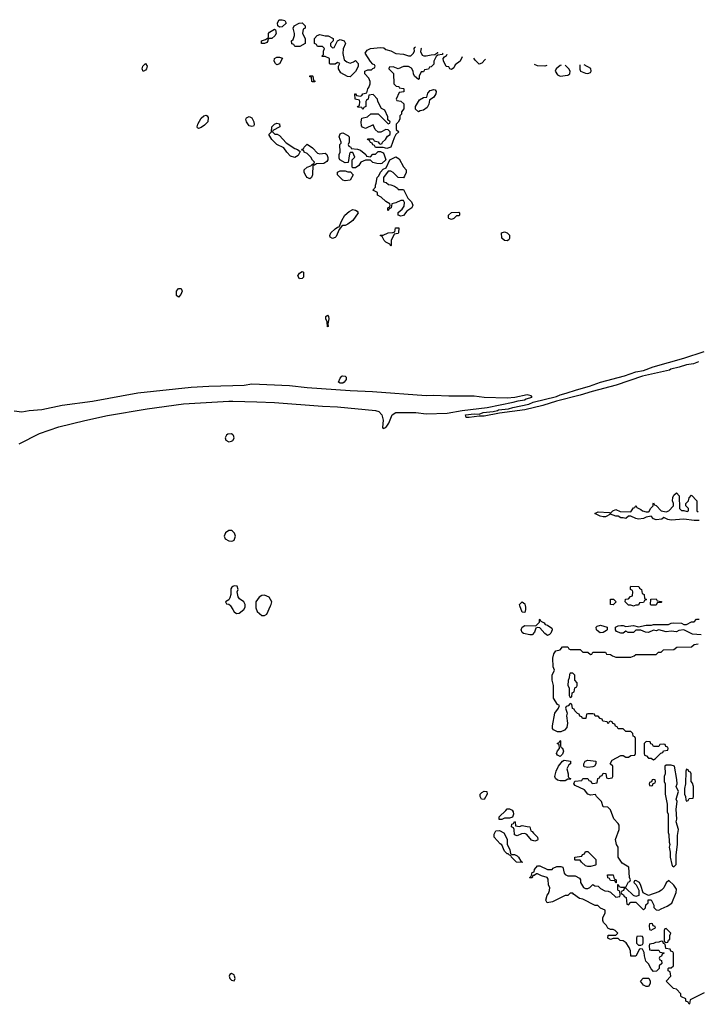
# Model space of a CAD drawing. Header units: inches. Extents: x 2671394 to 2765652, y 830470 to 955458.
# Tile 53 of 256: x 2718314 to 2723676, y 856846 to 864638. Entities that reach past the tile are written whole.
import ezdxf

# ---------------------------------------------------------------- set-up
doc = ezdxf.new("R2010")
doc.units = ezdxf.units.IN
doc.header["$MEASUREMENT"] = 0
for name, color, linetype in [('C7815', 7, 'Continuous'), ('C7816', 7, 'Continuous'), ('C7825', 7, 'Continuous'), ('C7826', 7, 'Continuous')]:
    doc.layers.add(name, color=color, linetype=linetype)

msp = doc.modelspace()

# ---------------------------------------------------------------- linework, layer by layer
at = {"layer": 'C7815', "color": 2}
msp.add_line((2719983.1, 860000, 18), (2720000, 859969.4, 18), dxfattribs=at)
at = {"layer": 'C7815', "color": 2, "elevation": 18}
msp.add_lwpolyline([(2720000, 857083.3), (2719990, 857088.7), (2719978, 857082), (2719971.3, 857070), (2719978, 857050), (2719990, 857038), (2720000, 857035)], dxfattribs=at)
at = {"layer": 'C7816', "color": 2, "elevation": 14}
for points in [[(2719290, 864229.2), (2719282.7, 864250), (2719287.3, 864270), (2719310.7, 864290.7), (2719322.8, 864270), (2719318.8, 864250), (2719310, 864239)], [(2719730, 863778), (2719722, 863782), (2719718, 863790), (2719724, 863810), (2719750, 863858), (2719770, 863876), (2719790, 863882), (2719798, 863878), (2719804.7, 863864.7), (2719802.8, 863830), (2719777.5, 863802.5), (2719750, 863784)], [(2719570, 862442), (2719555.3, 862455.3), (2719554, 862490), (2719569.5, 862510.5), (2719590.8, 862510.8), (2719601, 862490), (2719590, 862462)]]:
    msp.add_lwpolyline(points, close=True, dxfattribs=at)
at = {"layer": 'C7816', "color": 2, "elevation": 18}
for points in [[(2720000, 861740.3), (2719810, 861736.4), (2719670, 861727.2), (2719250, 861683.5), (2718890, 861616.8), (2718650, 861584.4), (2718490, 861549.7), (2718390, 861541.7), (2718330, 861531.2), (2718270, 861538.7)], [(2718310, 861282), (2718470, 861362.4), (2718623.5, 861416.5), (2718830, 861467.4), (2719010, 861505.3), (2719321.7, 861558.3), (2719610, 861597), (2719970, 861618.9), (2720000, 861618)], [(2720000, 861351.9), (2719990, 861359.5), (2719962, 861358), (2719950.5, 861349.5), (2719938.8, 861330), (2719946, 861310), (2719970, 861298), (2719990, 861301.6), (2720000, 861308.2)], [(2720000, 860588.9), (2719999, 860590), (2719990, 860596), (2719970, 860596), (2719943.8, 860576.2), (2719930.8, 860550), (2719941, 860530), (2719970, 860513.4), (2719990, 860510.7), (2720000, 860514.3)], [(2720000, 860152.8), (2719991.6, 860148.4), (2719985.4, 860134.6), (2719986, 860090), (2719978, 860062), (2719970, 860048), (2719942, 860030), (2719950, 860014), (2719970, 860012), (2719982, 860002), (2719983.1, 860000)]]:
    msp.add_lwpolyline(points, dxfattribs=at)
at = {"layer": 'C7825', "color": 2}
for points, elevation in [([(2720000, 859969.4), (2720010, 859951.3), (2720030, 859938), (2720050, 859941), (2720088.9, 859971.1), (2720098, 859990), (2720098, 860000)], 18), ([(2720183.2, 860000), (2720183.5, 859983.5), (2720194.4, 859954.4), (2720230, 859922), (2720250, 859922), (2720270, 859934), (2720299.5, 860000)], 18), ([(2722314, 860000), (2722315.3, 859995.3), (2722316, 859970), (2722310, 859946), (2722288.7, 859950), (2722272.3, 860000)], 14), ([(2723175, 860000), (2723170, 859998), (2723165, 860000)], 14), ([(2723706, 859770), (2723636.5, 859776.5), (2723570, 859808.7), (2723530, 859804), (2723510, 859794), (2723470, 859799), (2723430, 859794), (2723370, 859808.7), (2723350, 859802), (2723330, 859808), (2723290, 859789.2), (2723266, 859790), (2723230, 859808), (2723190, 859808), (2723170, 859789), (2723129.1, 859789.1), (2723110, 859798), (2723090, 859784), (2723070, 859784), (2723036.4, 859796.4), (2723028, 859810), (2723028, 859830), (2723050, 859841), (2723070, 859842.8), (2723090, 859842.8), (2723110, 859836), (2723170, 859842.8), (2723210, 859832), (2723270, 859846.8), (2723314, 859846), (2723330, 859852), (2723448.4, 859851.6), (2723470, 859862), (2723490, 859864.7), (2723550, 859862), (2723570, 859852), (2723590, 859852), (2723630, 859874), (2723650, 859874), (2723670, 859894), (2723690, 859894)], 14), ([(2723730, 856938), (2723618, 856882), (2723614, 856850), (2723610, 856846), (2723602, 856862), (2723586, 856870), (2723586, 856890), (2723550, 856906), (2723546, 856910), (2723546, 856930), (2723510, 856966), (2723486, 856970), (2723428, 857030), (2723466, 857070), (2723462, 857102), (2723446, 857110), (2723446, 857130), (2723450, 857134), (2723470, 857134), (2723486, 857150), (2723486, 857250), (2723482, 857262), (2723467.3, 857267.3), (2723462, 857282), (2723427.3, 857287.3), (2723422, 857322), (2723407.3, 857327.3), (2723402, 857342), (2723390, 857346), (2723370, 857338), (2723343.6, 857336.4), (2723330, 857326), (2723298, 857322), (2723294, 857310), (2723298, 857278), (2723310, 857274), (2723370, 857274), (2723378, 857258), (2723410, 857254), (2723414, 857250), (2723398, 857242), (2723392.7, 857227.3), (2723378, 857222), (2723374, 857210), (2723378, 857198), (2723392.7, 857192.7), (2723394, 857170), (2723374, 857150), (2723374, 857130), (2723352.7, 857107.3), (2723330, 857106), (2723310, 857126), (2723290, 857166), (2723268.4, 857188.4), (2723258, 857230), (2723256.4, 857256.4), (2723242, 857282), (2723230, 857286), (2723218, 857282), (2723190, 857226), (2723150, 857226), (2723146, 857270), (2723136.4, 857296.4), (2723113.6, 857333.6), (2723090, 857348), (2723066, 857350), (2723050, 857366), (2723010, 857366), (2722990, 857358), (2722968.9, 857368.9), (2722970, 857394), (2723030, 857394), (2723046, 857410), (2723026, 857430), (2723010, 857438), (2722990, 857438), (2722968.9, 857448.9), (2722958, 857470), (2722934.6, 857494.6), (2722928, 857510), (2722928, 857530), (2722946, 857570), (2722946, 857590), (2722910, 857606), (2722887.3, 857627.3), (2722868.4, 857628.4), (2722770, 857678), (2722744, 857684), (2722696.4, 857716.4), (2722690, 857726), (2722670, 857726), (2722650, 857708), (2722630, 857708), (2722530, 857658), (2722488.7, 857648.7), (2722478, 857670), (2722488, 857710), (2722498, 857722), (2722507.3, 857747.3), (2722508.7, 857770), (2722499, 857790), (2722495.3, 857835.3), (2722488.4, 857848.4), (2722442, 857862), (2722410, 857878), (2722402, 857878), (2722386, 857866), (2722374, 857866), (2722370, 857846), (2722350, 857846), (2722348, 857850), (2722362, 857858), (2722368, 857890), (2722386, 857894), (2722388.4, 857911.6), (2722410, 857942), (2722430, 857942), (2722490, 857912), (2722527.3, 857912.7), (2722536.4, 857923.6), (2722563.1, 857936.9), (2722596.9, 857936.9), (2722611.3, 857931.3), (2722622.8, 857882.8), (2722630, 857872), (2722650, 857862), (2722710, 857862), (2722743.6, 857843.6), (2722752, 857830), (2722752, 857810), (2722774, 857770), (2722790, 857762), (2722810, 857762), (2722826, 857770), (2722850, 857794), (2722863.6, 857783.6), (2722890, 857782), (2722910, 857762), (2722943.6, 857743.6), (2722970, 857742), (2722990, 857734), (2723030, 857694), (2723062, 857698), (2723066, 857710), (2723062, 857742), (2723050, 857746), (2723047.3, 857752.7), (2723046, 857794), (2723050, 857794), (2723058, 857778), (2723070, 857774), (2723110, 857774), (2723130, 857814), (2723142, 857818), (2723146, 857830), (2723138, 857850), (2723134, 857930), (2723082, 857962), (2723049, 858010), (2723048.9, 858088.9), (2723035.3, 858110), (2723028, 858150), (2723058, 858230), (2723056.4, 858263.6), (2723050, 858278), (2723014.6, 858314.6), (2722990, 858386), (2722967.3, 858407.3), (2722930, 858408), (2722918, 858450), (2722878, 858490), (2722870, 858506), (2722830, 858502), (2722810, 858508.7), (2722782, 858542), (2722710, 858578), (2722698, 858590), (2722707.3, 858612.7), (2722762, 858618), (2722770, 858634), (2722810, 858634), (2722818, 858618), (2722832.7, 858612.7), (2722838, 858598), (2722850, 858594), (2722882, 858598), (2722887.3, 858632.7), (2722902, 858638), (2722907.3, 858652.7), (2722922, 858658), (2722930, 858674), (2722952.7, 858672.7), (2722958, 858638), (2722970, 858634), (2723002, 858638), (2723006, 858650), (2723006, 858730), (2722986, 858750), (2723002, 858778), (2723070, 858814), (2723090, 858814), (2723110, 858802), (2723130, 858802), (2723150, 858814), (2723182, 858818), (2723186, 858830), (2723186, 858950), (2723182, 858962), (2723167.3, 858967.3), (2723166, 858990), (2723150, 859006), (2723110, 859006), (2723090, 859026), (2723050, 859026), (2723042, 859042), (2723027.3, 859047.3), (2723022, 859062), (2723007.3, 859067.3), (2723002, 859082), (2722990, 859086), (2722978, 859082), (2722970, 859066), (2722962, 859082), (2722927.3, 859087.3), (2722922, 859102), (2722907.3, 859107.3), (2722890, 859126), (2722867.3, 859127.3), (2722862, 859142), (2722850, 859146), (2722810, 859146), (2722798, 859142), (2722792.7, 859107.3), (2722767.3, 859107.3), (2722762, 859122), (2722747.3, 859127.3), (2722742, 859142), (2722727.3, 859147.3), (2722707.3, 859167.3), (2722702, 859182), (2722687.3, 859187.3), (2722682, 859222), (2722670, 859226), (2722652.7, 859207.3), (2722638, 859202), (2722634, 859190), (2722644.7, 859150), (2722641, 859130), (2722647.7, 859070), (2722642.8, 859037.2), (2722624, 859016), (2722596.9, 859003.1), (2722570, 859002), (2722538, 859018), (2722529.2, 859029.2), (2722529.1, 859049.1), (2722549, 859150), (2722578, 859190), (2722586, 859210), (2722570, 859218), (2722538, 859270), (2722538, 859370), (2722528.4, 859411.6), (2722528, 859450), (2722546, 859490), (2722536.4, 859516.4), (2722533.6, 859586.4), (2722541.2, 859618.8), (2722556.4, 859643.6), (2722590, 859652), (2722610, 859674), (2722650, 859674), (2722658, 859658), (2722670, 859654), (2722750, 859654), (2722770, 859634), (2722810, 859634), (2722830, 859614), (2722842, 859618), (2722850, 859634), (2722950, 859634), (2722958, 859618), (2722990, 859614), (2723003.6, 859603.6), (2723030, 859594), (2723150, 859594), (2723176.4, 859603.6), (2723190, 859614), (2723350, 859614), (2723367.3, 859632.7), (2723390, 859634), (2723408.4, 859651.6), (2723490, 859654), (2723512.7, 859672.7), (2723630, 859674), (2723650, 859694), (2723682, 859698)], 14), ([(2720000, 857035), (2720010, 857032), (2720019, 857050), (2720014, 857070), (2720010, 857078), (2720000, 857083.3)], 18)]:
    msp.add_lwpolyline(points, dxfattribs=dict(at, elevation=elevation))
at = {"layer": 'C7825', "color": 2, "elevation": 14}
for points in [[(2722490, 859765.2), (2722470, 859779.3), (2722430, 859825.2), (2722410, 859829), (2722398, 859822), (2722387.3, 859790), (2722370, 859769), (2722350, 859769.2), (2722300.9, 859780.9), (2722289.3, 859789.3), (2722281.2, 859810), (2722289, 859830), (2722310, 859844.7), (2722398, 859842), (2722426, 859870), (2722426, 859890), (2722430, 859894), (2722438, 859878), (2722463.6, 859863.6), (2722471.6, 859851.6), (2722490, 859846), (2722523.6, 859823.6), (2722526, 859810), (2722515.9, 859784.1), (2722507.3, 859772.7)], [(2722906, 859786), (2722883.1, 859803.1), (2722878, 859810), (2722875.3, 859830), (2722882, 859838), (2722910, 859846), (2722962, 859830), (2722962, 859810), (2722956.9, 859803.1), (2722930, 859789)], [(2722690, 859466), (2722670, 859466), (2722663.6, 859456.4), (2722662, 859430), (2722652.7, 859407.3), (2722652, 859370), (2722662, 859350), (2722662, 859290), (2722670, 859274), (2722682, 859278), (2722686, 859310), (2722702, 859318), (2722706, 859350), (2722722, 859358), (2722726, 859370), (2722726, 859390), (2722706, 859410), (2722706, 859450)], [(2722590, 858808), (2722570, 858818), (2722562, 858830), (2722568.4, 858851.6), (2722586, 858870), (2722582, 858902), (2722566, 858910), (2722582, 858918), (2722590, 858934), (2722594, 858930), (2722594, 858890), (2722598, 858878), (2722610, 858874), (2722618, 858850), (2722610, 858826)], [(2723270, 858926), (2723254, 858910), (2723254, 858830), (2723258, 858818), (2723272.7, 858812.7), (2723290, 858794), (2723310, 858794), (2723330, 858782), (2723346, 858790), (2723387.3, 858832.7), (2723402, 858838), (2723407.3, 858852.7), (2723442, 858858), (2723446, 858870), (2723442, 858882), (2723427.3, 858887.3), (2723422, 858902), (2723410, 858906), (2723378, 858902), (2723370, 858886), (2723330, 858886), (2723322, 858902), (2723307.3, 858907.3), (2723302, 858922)], [(2722670, 858626), (2722650, 858628), (2722630, 858615.3), (2722590, 858613.2), (2722570, 858619), (2722553.6, 858633.6), (2722549, 858650), (2722559, 858690), (2722577.2, 858730), (2722608.9, 858771.1), (2722623.1, 858776.9), (2722672, 858770), (2722671.6, 858748.4), (2722658, 858742), (2722642.8, 858710), (2722654, 858670), (2722654, 858650), (2722658, 858638), (2722672.7, 858632.7)], [(2722810, 858719), (2722784, 858724), (2722778, 858730), (2722778, 858750), (2722788, 858770), (2722810, 858777.3), (2722874, 858770), (2722874, 858750), (2722862, 858730), (2722850, 858725.2)], [(2723470, 858739), (2723430, 858739), (2723418, 858730), (2723422, 858670), (2723414, 858650), (2723414, 858610), (2723422, 858590), (2723422, 858510), (2723438, 858430), (2723438, 858370), (2723444.7, 858350), (2723446, 858206), (2723451.3, 858190), (2723452, 858130), (2723458, 858110), (2723452, 858090), (2723462, 858050), (2723462, 858010), (2723472.7, 857952.7), (2723478, 857938), (2723490, 857934), (2723507.3, 857952.7), (2723508, 858030), (2723519, 858110), (2723518, 858182), (2723528, 858230), (2723508.7, 858290), (2723514, 858310), (2723508.7, 858390), (2723515.3, 858450), (2723509, 858470), (2723528, 858530), (2723508.9, 858568.9), (2723515.3, 858590), (2723514.6, 858625.4), (2723494, 858730)], [(2723590, 858706), (2723584.7, 858690), (2723582, 858590), (2723574, 858554), (2723574, 858510), (2723582, 858490), (2723583.6, 858463.6), (2723590, 858454), (2723602, 858458), (2723610, 858474), (2723642, 858478), (2723646, 858490), (2723646, 858570), (2723636.4, 858596.4), (2723626, 858610), (2723626, 858670), (2723622, 858682), (2723607.3, 858687.3), (2723602, 858702)], [(2723330, 858626), (2723318, 858622), (2723314, 858606), (2723298, 858602), (2723294, 858590), (2723298, 858578), (2723310, 858574), (2723322, 858578), (2723326, 858594), (2723342, 858598), (2723346, 858610), (2723342, 858622)], [(2721990, 858468), (2721968, 858470), (2721958, 858490), (2721958, 858510), (2721970, 858522), (2721990, 858532), (2722010, 858531.3), (2722012, 858510)], [(2722107.3, 858307.3), (2722108, 858330), (2722160.4, 858379.6), (2722170, 858394), (2722190, 858392), (2722210, 858382), (2722218, 858370), (2722222, 858350), (2722212.7, 858327.3), (2722190, 858318), (2722150, 858318), (2722130, 858308)], [(2722270, 858254), (2722290, 858262), (2722330, 858252), (2722351.6, 858251.6), (2722358, 858218), (2722370, 858214), (2722379.6, 858199.6), (2722412, 858170), (2722414, 858150), (2722410, 858146), (2722390, 858138), (2722364.7, 858144.7), (2722326, 858190), (2722310, 858198), (2722283.6, 858196.4), (2722250, 858178), (2722228.4, 858188.4), (2722226, 858230), (2722222, 858242), (2722206, 858250), (2722207.3, 858272.7), (2722222, 858278), (2722230, 858294), (2722234, 858290), (2722238, 858258)], [(2722212, 858032), (2722228, 858032), (2722250, 858022), (2722262, 858010), (2722278, 857978), (2722291.6, 857971.6), (2722290, 857968), (2722246, 857970), (2722206, 858010), (2722202, 858022), (2722190, 858026), (2722178, 858038), (2722170, 858038), (2722150, 858058), (2722128.4, 858108.4), (2722116.4, 858116.4), (2722068.7, 858170), (2722068.7, 858191.3), (2722082, 858218), (2722110, 858222), (2722143.6, 858203.6), (2722171.6, 858151.6), (2722172, 858110), (2722192, 858070), (2722198, 858038)], [(2722810, 857935.3), (2722790, 857942), (2722758, 857970), (2722750, 857986), (2722710, 857986), (2722706, 857990), (2722706, 858010), (2722762, 858018), (2722767.3, 858032.7), (2722782, 858038), (2722790, 858054), (2722810, 858054), (2722872.7, 857992.7), (2722874, 857950), (2722870, 857946), (2722830, 857935.3)], [(2723030, 857806), (2723022, 857822), (2722990, 857826), (2722982, 857842), (2722967.3, 857847.3), (2722966, 857870), (2723011.1, 857871.1), (2723018, 857838), (2723034, 857830), (2723034, 857806)], [(2723450, 857826), (2723430, 857806), (2723410, 857768), (2723392, 857750), (2723370, 857735.3), (2723290, 857706), (2723247.3, 857727.3), (2723230, 857786), (2723218, 857810), (2723190, 857826), (2723178, 857822), (2723174, 857810), (2723192.7, 857792.7), (2723214, 857750), (2723212.7, 857707.3), (2723190, 857698), (2723170, 857706), (2723110, 857766), (2723098, 857762), (2723092.7, 857747.3), (2723078, 857742), (2723074, 857730), (2723078, 857718), (2723092.7, 857712.7), (2723098, 857698), (2723111.6, 857691.6), (2723118, 857638), (2723130, 857634), (2723150, 857654), (2723190, 857654), (2723250, 857594), (2723266, 857610), (2723267.3, 857632.7), (2723286, 857650), (2723287.3, 857672.7), (2723310, 857674), (2723331.6, 857631.6), (2723332.7, 857612.7), (2723350, 857594), (2723370, 857592), (2723390, 857602), (2723436.5, 857623.5), (2723472.9, 857647.1), (2723509, 857730), (2723510, 857758), (2723489.1, 857789.1)], [(2723310, 857486), (2723298, 857482), (2723294, 857470), (2723298, 857438), (2723310, 857434), (2723330, 857442), (2723346, 857450), (2723342, 857462), (2723327.3, 857467.3), (2723322, 857482)], [(2723430, 857446), (2723418, 857442), (2723414, 857430), (2723414, 857350), (2723418, 857338), (2723430, 857334), (2723442, 857338), (2723447.3, 857352.7), (2723458, 857362), (2723458, 857390), (2723466, 857410)], [(2723230, 857386), (2723198, 857382), (2723194, 857370), (2723194, 857330), (2723210, 857314), (2723230, 857314), (2723242, 857318), (2723246, 857330), (2723246, 857370), (2723242, 857382)], [(2723270, 856988), (2723250, 856998), (2723226, 857030), (2723248.4, 857051.6), (2723292.7, 857052.7), (2723302, 857030), (2723302, 857010), (2723290, 856988)]]:
    msp.add_lwpolyline(points, close=True, dxfattribs=at)
at = {"layer": 'C7826', "color": 2, "elevation": 14}
for points in [[(2720370, 864578), (2720358, 864590), (2720355.3, 864610), (2720364.7, 864635.3), (2720370, 864638), (2720390, 864638), (2720411.3, 864631.3), (2720422, 864610), (2720390, 864582)], [(2720490, 864426), (2720482, 864442), (2720467.3, 864447.3), (2720466, 864470), (2720478, 864482), (2720487.3, 864512.7), (2720488, 864530), (2720478, 864570), (2720486, 864590), (2720526, 864610), (2720550, 864612), (2720574, 864590), (2720574, 864570), (2720558, 864562), (2720552, 864530), (2720574, 864490), (2720574, 864450), (2720530, 864426)], [(2720228.7, 864448.7), (2720228.7, 864470), (2720259, 864481), (2720282, 864498), (2720284, 864530), (2720290, 864538), (2720330, 864562), (2720338, 864558), (2720344.7, 864530), (2720332, 864510), (2720310, 864488.7), (2720291.6, 864488.4), (2720278, 864482), (2720278, 864470), (2720270, 864458), (2720250, 864448.7)], [(2720790, 864414), (2720802, 864418), (2720828, 864472), (2720850, 864481), (2720882, 864470), (2720892, 864450), (2720872.7, 864407.3), (2720872, 864370), (2720881, 864321), (2720903.6, 864303.6), (2720930, 864294), (2720956.4, 864303.6), (2720970, 864314), (2720992, 864290), (2720991.6, 864268.4), (2720971.6, 864228.4), (2720930, 864186), (2720908.4, 864188.4), (2720856.4, 864216.4), (2720838, 864250), (2720838, 864270), (2720846, 864290), (2720830, 864298), (2720810, 864286), (2720770, 864286), (2720766, 864290), (2720766, 864330), (2720730, 864346), (2720707.3, 864347.3), (2720707.3, 864352.7), (2720718, 864362), (2720718, 864390), (2720726, 864410), (2720710, 864426), (2720670, 864426), (2720662, 864442), (2720646, 864450), (2720646, 864490), (2720667.3, 864512.7), (2720690, 864522), (2720730.7, 864510.7), (2720754, 864510), (2720794, 864490), (2720794, 864470), (2720774, 864450), (2720774, 864430)], [(2720350, 864282), (2720338, 864290), (2720328.7, 864310), (2720330, 864332), (2720350, 864342), (2720370, 864342), (2720392.7, 864332.7), (2720370, 864288)], [(2720630, 864146), (2720626, 864150), (2720622, 864182), (2720610, 864186), (2720610, 864194), (2720630, 864194), (2720634, 864190), (2720638, 864158), (2720650, 864154), (2720650, 864146)], [(2721470, 863909), (2721446, 863930), (2721446, 863950), (2721476.4, 864003.6), (2721510, 864022), (2721535.3, 864024.7), (2721544.7, 864055.3), (2721562.7, 864077.3), (2721590, 864084.7), (2721602, 864082), (2721610.7, 864070.7), (2721606.8, 864050), (2721590, 864026), (2721558, 864002), (2721550.6, 863970), (2721537.5, 863942.5), (2721510, 863922), (2721482.8, 863917.2)], [(2720150, 863794), (2720130, 863799), (2720109.2, 863830), (2720104, 863850), (2720110, 863862), (2720130, 863871.3), (2720150, 863861), (2720166.8, 863830), (2720170, 863806), (2720163.6, 863796.4)], [(2720490, 863548), (2720458, 863558), (2720428.9, 863588.9), (2720404, 863624), (2720349.4, 863649.4), (2720309.1, 863689.1), (2720286, 863730), (2720306, 863750), (2720308, 863790), (2720329.1, 863810.9), (2720350, 863818), (2720370, 863814), (2720372, 863790), (2720318, 863762), (2720314, 863750), (2720332.7, 863732.7), (2720351.6, 863731.6), (2720370, 863722), (2720422.8, 863662.8), (2720490, 863618), (2720511.6, 863611.6), (2720534, 863594), (2720516.9, 863563.1)], [(2721090, 863554), (2721107.3, 863572.7), (2721130, 863574), (2721150, 863594), (2721170, 863594), (2721190, 863584.7), (2721195.9, 863575.9), (2721211.1, 863528.9), (2721179, 863501), (2721170, 863497), (2721139, 863499), (2721108, 863508), (2721090, 863526), (2721050, 863526), (2721014, 863510), (2720996.9, 863483.1), (2720970, 863466), (2720950, 863466), (2720946, 863470), (2720946, 863530), (2720966, 863550), (2720950, 863586), (2720930, 863586), (2720923.6, 863576.4), (2720912.7, 863507.3), (2720890, 863506), (2720846, 863530), (2720842, 863542), (2720842, 863570), (2720848.7, 863590), (2720846, 863650), (2720858, 863662), (2720858, 863670), (2720842, 863710), (2720850, 863734), (2720860.4, 863739.6), (2720870, 863742), (2720910, 863722), (2720922, 863710), (2720922, 863670), (2720914, 863650), (2720918, 863638), (2720934, 863630), (2720938, 863618), (2720987.3, 863612.7), (2721010, 863604.7), (2721054, 863570), (2721058, 863558)], [(2720690, 863576), (2720730, 863581), (2720744.7, 863570), (2720751.6, 863548.4), (2720751.6, 863528.4), (2720743.6, 863516.4), (2720719.6, 863500.4), (2720662, 863498), (2720646, 863486), (2720634, 863486), (2720630.9, 863409.1), (2720622, 863390), (2720610, 863378), (2720590, 863388), (2720580.2, 863400.2), (2720566, 863430), (2720566, 863450), (2720589.1, 863470.9), (2720618, 863482), (2720630, 863494), (2720642, 863498), (2720646, 863510), (2720630, 863526), (2720618, 863550), (2720590, 863578), (2720566, 863590), (2720562, 863602), (2720546, 863606), (2720550, 863614), (2720562, 863618), (2720566, 863630), (2720590, 863654), (2720630, 863624.7), (2720670, 863582)], [(2721350, 863386), (2721308.4, 863388.4), (2721270, 863428), (2721250, 863438), (2721230, 863438), (2721192, 863390), (2721194, 863354), (2721214, 863350), (2721232.7, 863332.7), (2721251.6, 863331.6), (2721279.6, 863319.6), (2721303.6, 863303.6), (2721310, 863294), (2721350, 863294), (2721384.7, 863224.7), (2721415.3, 863195.3), (2721424.7, 863170), (2721418, 863150), (2721378, 863122), (2721350, 863088.7), (2721330, 863082), (2721308, 863090), (2721308.4, 863111.6), (2721340.4, 863139.6), (2721356.4, 863163.6), (2721358, 863190), (2721350, 863206), (2721330, 863208), (2721291.6, 863188.4), (2721258, 863182), (2721254, 863150), (2721238, 863142), (2721230, 863126), (2721226, 863130), (2721226, 863150), (2721242, 863158), (2721246, 863170), (2721242, 863182), (2721210, 863198), (2721174.6, 863234.6), (2721146, 863250), (2721146, 863270), (2721108, 863290), (2721128.4, 863311.6), (2721128.4, 863328.4), (2721135.3, 863344.7), (2721142.7, 863390), (2721156.6, 863403.4), (2721170, 863430.8), (2721190, 863454.8), (2721213.6, 863466.4), (2721244, 863530), (2721291.6, 863551.6), (2721316.9, 863536.9), (2721350, 863474), (2721372, 863450), (2721372, 863430), (2721359.6, 863400.4)], [(2720890, 863362), (2720870, 863368), (2720828, 863410), (2720828.4, 863431.6), (2720850, 863442), (2720890, 863442), (2720910, 863434), (2720932.7, 863432.7), (2720952, 863410), (2720930, 863368)], [(2720790, 862906), (2720770, 862918), (2720767.3, 862930), (2720775.1, 862950), (2720810, 862982.8), (2720830, 862996), (2720842, 862998), (2720862, 863050), (2720887.9, 863092.1), (2720921.2, 863118.8), (2720950, 863134.8), (2720971.1, 863131.1), (2720983.6, 863123.6), (2720992, 863110), (2720951.3, 863050), (2720910, 863019), (2720890, 863009), (2720871.3, 863008.7), (2720859.6, 863000.4), (2720842, 862978), (2720817.5, 862922.5), (2720810, 862914)], [(2721730, 863058), (2721710, 863066), (2721706, 863070), (2721706, 863090), (2721730, 863112), (2721790, 863114), (2721794, 863110), (2721794, 863090), (2721790, 863086), (2721770, 863086), (2721750, 863066)], [(2721250, 862846), (2721242, 862862), (2721210, 862878), (2721198, 862890), (2721182, 862922), (2721166, 862930), (2721170, 862934), (2721190, 862934), (2721228.9, 862951.1), (2721267.3, 862952.7), (2721282, 862958), (2721288.9, 862991.1), (2721310, 862992), (2721314, 862990), (2721312, 862950), (2721310, 862946), (2721278, 862942), (2721254, 862890), (2721254, 862850)], [(2722170, 862889), (2722149.3, 862889.3), (2722128, 862910), (2722126, 862950), (2722150, 862958), (2722172, 862950), (2722190, 862932), (2722190, 862906), (2722183.6, 862896.4)], [(2720527, 862587), (2720516, 862610), (2720526.9, 862633.1), (2720550, 862646), (2720559.1, 862639.1), (2720560.7, 862630), (2720558.5, 862601.5), (2720550, 862589.2)], [(2720750, 862208), (2720746, 862246), (2720735.3, 862270), (2720735.3, 862290), (2720750, 862298.8), (2720757.3, 862290), (2720761, 862270), (2720752, 862230), (2720754, 862210)], [(2720850, 861762), (2720837.2, 861770), (2720850, 861801), (2720863.9, 861816.1), (2720870, 861820.7), (2720890, 861817.3), (2720897.3, 861810), (2720897.3, 861790), (2720882.8, 861770), (2720870, 861762)], [(2723010, 860008), (2722988, 860010), (2722990, 860052), (2723011.6, 860051.6), (2723034, 860030)], [(2723310, 860006), (2723306, 860010), (2723307.3, 860052.7), (2723350, 860054), (2723358, 860038), (2723390, 860034), (2723394, 860030), (2723390, 860026), (2723358, 860022), (2723350, 860006)]]:
    msp.add_lwpolyline(points, close=True, dxfattribs=at)
at = {"layer": 'C7826', "color": 2}
for points, elevation in [([(2721659.4, 864373.4), (2721662, 864370), (2721656.9, 864363.1), (2721622, 864358), (2721610, 864346), (2721592, 864310), (2721590, 864286), (2721570, 864266), (2721558, 864262), (2721550, 864246), (2721518, 864242), (2721510, 864226), (2721490, 864226), (2721474, 864190), (2721474, 864170), (2721470, 864166), (2721438, 864190), (2721428.9, 864208.9), (2721428, 864230), (2721414.6, 864254.6), (2721390, 864268), (2721350, 864268), (2721310, 864248), (2721270, 864266), (2721238, 864262), (2721234, 864250), (2721271.6, 864211.6), (2721274, 864130), (2721292.7, 864112.7), (2721314, 864110), (2721318, 864098), (2721350, 864094), (2721354, 864090), (2721352.7, 864067.3), (2721318, 864062), (2721294, 864010), (2721298, 863998), (2721330, 863994), (2721352.7, 863972.7), (2721352.7, 863932.7), (2721334, 863910), (2721334, 863890), (2721322, 863878), (2721322, 863850), (2721310, 863826), (2721294, 863810), (2721294, 863770), (2721314, 863750), (2721291.3, 863728.7), (2721276, 863704), (2721250, 863629), (2721218, 863618), (2721190, 863626), (2721130, 863626), (2721122, 863642), (2721107.3, 863647.3), (2721102, 863662), (2721090, 863666), (2721082, 863682), (2721066, 863690), (2721070, 863694), (2721110, 863694), (2721118, 863678), (2721151.6, 863671.6), (2721158, 863658), (2721170, 863654), (2721182, 863658), (2721186, 863670), (2721208, 863690), (2721223.1, 863716.9), (2721246, 863730), (2721246, 863750), (2721230, 863766), (2721210, 863768), (2721171.6, 863748.4), (2721150, 863748), (2721128, 863770), (2721110, 863806), (2721050, 863778), (2721027.3, 863787.3), (2721018, 863798), (2721015.3, 863830), (2721022, 863858), (2721066, 863870), (2721092.7, 863892.7), (2721150, 863894), (2721230, 863814), (2721242, 863818), (2721246, 863830), (2721226, 863846), (2721226, 863870), (2721202, 863922), (2721176.4, 863936.4), (2721148, 863990), (2721146, 864010), (2721110, 864046), (2721078, 864042), (2721072, 864008), (2721058, 864002), (2721054, 863990), (2721054, 863950), (2721038, 863942), (2721030, 863926), (2721022, 863942), (2720990, 863946), (2720986, 863950), (2721002, 863958), (2721006, 863990), (2721002, 864002), (2720968.4, 864008.4), (2720966, 864050), (2720972, 864052), (2720978, 864038), (2721010, 864034), (2721022, 864038), (2721028.4, 864051.6), (2721062, 864058), (2721068.4, 864091.6), (2721078, 864102), (2721086, 864130), (2721086, 864150), (2721076.4, 864176.4), (2721046, 864210), (2721046, 864230), (2721070, 864242), (2721098, 864242), (2721107.3, 864252.7), (2721122, 864258), (2721126, 864270), (2721122, 864282), (2721107.3, 864287.3), (2721090, 864306), (2721048, 864372), (2721064, 864396), (2721089.2, 864410.8), (2721170, 864418), (2721194.4, 864414.4), (2721210, 864402), (2721250, 864392), (2721291.3, 864371.3), (2721350, 864364.7), (2721390, 864351), (2721408.7, 864351.3), (2721428, 864370), (2721438, 864390), (2721435.3, 864410), (2721441.2, 864418.8), (2721445.8, 864422.3)], 14), ([(2721488.9, 864412.5), (2721490.5, 864410), (2721486, 864386), (2721498, 864358), (2721511, 864351), (2721530, 864350.8)], 14), ([(2721530, 864350.8), (2721570, 864361), (2721598, 864362), (2721622, 864378), (2721623.8, 864381.6)], 14), ([(2721730, 864244), (2721718, 864250), (2721710, 864266), (2721687.3, 864267.3), (2721668, 864312), (2721666, 864330), (2721676.4, 864343.6), (2721690, 864354), (2721695.3, 864364.7), (2721696.1, 864365.1)], 14), ([(2721816, 864344.3), (2721799.1, 864310), (2721760.5, 864279.5), (2721750, 864258), (2721730, 864244)], 14), ([(2721950, 864286.6), (2721918, 864318), (2721907.4, 864334.4)], 14), ([(2721999.7, 864324.4), (2721998, 864322), (2721970, 864294.5), (2721950, 864286.6)], 14), ([(2722470, 864271.1), (2722410, 864273.3), (2722386.3, 864282.4)], 14), ([(2722485, 864276.4), (2722470, 864271.1)], 14), ([(2722599.2, 864278), (2722590, 864274.3), (2722559.5, 864250), (2722550.4, 864230), (2722570, 864200.7), (2722590, 864190.6), (2722650, 864198), (2722668, 864210), (2722669, 864230), (2722659.3, 864250), (2722630, 864278.5)], 18), ([(2722746.4, 864280.2), (2722746, 864246), (2722751, 864230), (2722790, 864214), (2722810, 864212.2), (2722830, 864220.5), (2722836.3, 864230), (2722832.5, 864252.5), (2722780.4, 864280.4), (2722780.3, 864280.7)], 18), ([(2723684.7, 861930), (2723645.5, 861914.5), (2723590, 861907.8), (2723532.7, 861887.3), (2723467.1, 861872.9), (2723454.3, 861865.7), (2723242.3, 861817.7), (2723034.1, 861745.9), (2722843.6, 861696.4), (2722750, 861666), (2722560.3, 861619.7), (2722454.3, 861585.7), (2722310.3, 861549.6), (2722110, 861522.9), (2721990, 861500.7), (2721950, 861501.2), (2721870, 861489.6), (2721846, 861490), (2721842, 861510), (2721910, 861518.4), (2721950, 861516.3), (2721982, 861530), (2722061.6, 861538.4), (2722095.1, 861544.9), (2722102, 861550), (2722181.2, 861558.8), (2722215.3, 861570), (2722343.5, 861596.5), (2722376, 861610), (2722562.7, 861657.3), (2722589.9, 861670.1), (2722638.8, 861681.2), (2722719.3, 861710), (2722822.2, 861737.8), (2722910, 861770.2), (2723099.6, 861820.4), (2723190, 861850.2), (2723250, 861861.1), (2723325.2, 861890), (2723570, 861960.2), (2723730, 862012.2)], 14), ([(2720000, 861618), (2720190, 861612.9), (2720330, 861609), (2720710, 861579.5), (2720830, 861574.6), (2721130, 861545.4), (2721156.1, 861536.1), (2721180.2, 861510), (2721190.4, 861470), (2721184, 861410), (2721190, 861402.8), (2721210, 861410.8), (2721219.1, 861420.9), (2721234.7, 861445.3), (2721261.1, 861510), (2721290, 861529.2), (2721448.7, 861528.7), (2721530, 861518.3), (2721696.2, 861523.8), (2721814.4, 861545.6), (2722014, 861570), (2722219, 861610), (2722257.1, 861622.9), (2722308.7, 861630), (2722321.6, 861638.4), (2722368.7, 861650), (2722360.4, 861660.4), (2722330, 861669), (2722230.7, 861649.3), (2722170, 861642.7), (2721990, 861649.2), (2721910, 861659.3), (2721710, 861658.7), (2721590, 861664.7), (2721530, 861661.5), (2721106.6, 861693.4), (2720930, 861701), (2720590, 861724.7), (2720450, 861740.9), (2720150, 861753.5), (2720090, 861742.2), (2720000, 861740.3)], 18), ([(2720000, 861308.2), (2720002.7, 861310), (2720011.5, 861328.5), (2720006.8, 861346.8), (2720000, 861351.9)], 18), ([(2723690, 860675.3), (2723650, 860674), (2723570, 860685.2), (2723470, 860677.2), (2723442.7, 860682.7), (2723410, 860698), (2723394, 860686), (2723350, 860681.2), (2723329.1, 860689.1), (2723310, 860708), (2723270, 860702), (2723250.6, 860689.4), (2723210, 860686), (2723189.3, 860689.3), (2723150, 860708.7), (2723131.6, 860708.4), (2723109.3, 860689.3), (2723090, 860695.3), (2723070, 860695.3), (2723050, 860708.7), (2723030, 860708.7), (2722990, 860726), (2722950, 860704), (2722930, 860704), (2722906, 860710), (2722866, 860730), (2722890, 860742), (2722978, 860738), (2722990, 860734), (2723006, 860750), (2723030, 860762), (2723064.7, 860744.7), (2723150, 860742), (2723170, 860774), (2723182, 860778), (2723190, 860794), (2723198, 860778), (2723230, 860762), (2723242, 860750), (2723270, 860742), (2723290, 860742), (2723295.3, 860744.7), (2723306, 860770), (2723326, 860790), (2723326, 860810), (2723330, 860814), (2723338, 860798), (2723350, 860794), (2723390, 860752), (2723430, 860742), (2723450, 860752), (2723486, 860790), (2723486, 860810), (2723478, 860830), (2723483.1, 860856.9), (2723490, 860874), (2723510, 860894), (2723532, 860870), (2723534, 860770), (2723550, 860754), (2723570, 860754), (2723594.6, 860745.4), (2723606, 860750), (2723606, 860770), (2723586, 860790), (2723586, 860810), (2723606, 860830), (2723610, 860854), (2723630, 860874), (2723672, 860830), (2723671.6, 860751.6), (2723682, 860742)], 14), ([(2720000, 860514.3), (2720010, 860518), (2720022.7, 860550), (2720014, 860574), (2720000, 860588.9)], 18), ([(2720098, 860000), (2720098, 860010), (2720088, 860030), (2720053.6, 860053.6), (2720042, 860070), (2720035.3, 860110), (2720042, 860130), (2720035.3, 860155.3), (2720010, 860158), (2720000, 860152.8)], 18), ([(2720299.5, 860000), (2720304, 860010), (2720308.7, 860030), (2720289.1, 860069.1), (2720250, 860084), (2720230, 860082), (2720210, 860069), (2720182.8, 860030), (2720183.2, 860000)], 18), ([(2723165, 860000), (2723150, 860006), (2723130, 860006), (2723106, 860030), (2723107.3, 860052.7), (2723130, 860054), (2723147.3, 860072.7), (2723162, 860078), (2723166, 860110), (2723162, 860122), (2723146, 860130), (2723146, 860150), (2723150, 860154), (2723212.7, 860152.7), (2723218, 860138), (2723234, 860130), (2723238, 860098), (2723254, 860090), (2723258, 860058), (2723274, 860050), (2723258, 860042), (2723250, 860026), (2723218, 860022), (2723210, 860006), (2723190, 860006), (2723175, 860000)], 14), ([(2722272.3, 860000), (2722269, 860010), (2722290, 860032), (2722310, 860014), (2722314, 860000)], 14)]:
    msp.add_lwpolyline(points, dxfattribs=dict(at, elevation=elevation))

doc.saveas('drawing.dxf')
